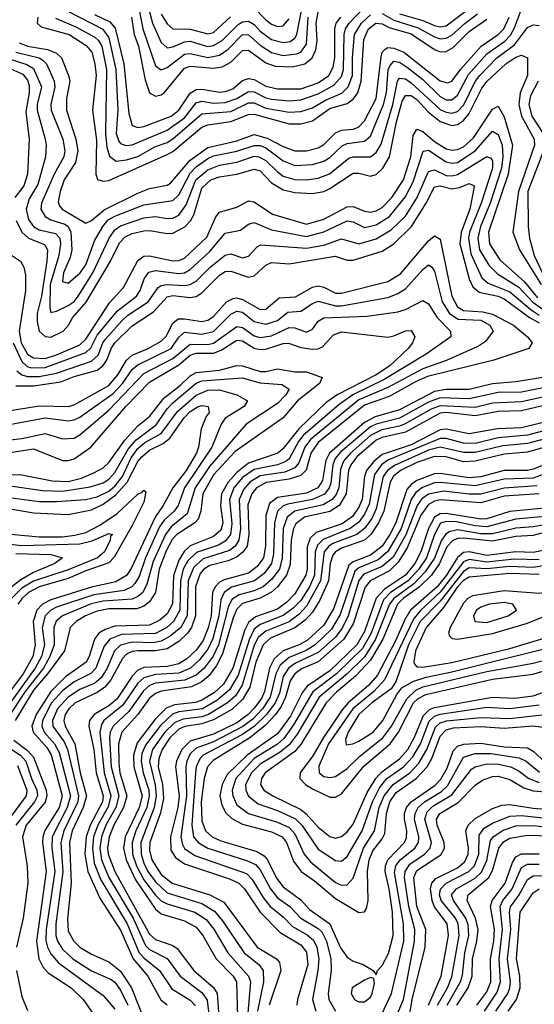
# Model space of a CAD drawing. Header units: inches. Extents: x 501365 to 657855, y 482276 to 547543.
# Tile 216 of 256: x 553663 to 555434, y 531673 to 535062. Entities that reach past the tile are written whole.
import ezdxf

# ---------------------------------------------------------------- set-up
doc = ezdxf.new("R2010")
doc.units = ezdxf.units.IN
doc.header["$MEASUREMENT"] = 0
doc.layers.add('A5553', color=7, linetype='Continuous')

msp = doc.modelspace()

# ---------------------------------------------------------------- linework, layer by layer
at = {"layer": 'A5553', "color": 5}
for points, elevation in [([(553831.2, 535090), (553948.5, 535028.5), (553970, 534998.9), (553993.6, 534890), (554000.4, 534750), (553995.1, 534670), (554003.8, 534643.8), (554010, 534635.6), (554028.7, 534628.7), (554050, 534630.9), (554170, 534680.8), (554230, 534724.3), (554270, 534775.5), (554290, 534781.1), (554330, 534774.7), (554370, 534776.3), (554409.6, 534790.4), (554450, 534814), (554470, 534813.2), (554510, 534792.8), (554530, 534787.7), (554590, 534782.2), (554630, 534785.6), (554690, 534806.7), (554744, 534836), (554770, 534865.8), (554776.9, 534890), (554779.8, 535010), (554784.1, 535030), (554796.5, 535050), (554850, 535104.1)], 2860), ([(554103.6, 535110), (554120, 535050), (554150, 534982.8), (554170, 534964.9), (554190, 534967.6), (554230, 534985.7), (554250, 534987.8), (554309.7, 534969.7), (554330, 534972.6), (554359.4, 534990), (554414.7, 535045.3), (554430, 535054.6), (554450, 535055.9), (554470, 535045.4), (554490, 535021.6), (554530, 534993.1), (554570, 534983.2), (554593.4, 534986.6), (554610, 534997.6), (554616.4, 535010), (554635, 535105)], 2960), ([(554470, 535102.7), (554510, 535060.5), (554530, 535045.9), (554550, 535037.9), (554570, 535040.5), (554590, 535064.8)], 2980), ([(554970, 535081.4), (555050, 535058.2), (555090, 535041.5), (555110, 535037.2), (555130, 535040.8), (555215.7, 535104.3)], 2860), ([(553650, 534950), (553730, 534930), (553742.7, 534922.7), (553755.4, 534910), (553781.7, 534850), (553784.3, 534830), (553769.8, 534770), (553770.9, 534750), (553810.8, 534650), (553818.1, 534610), (553815.3, 534590), (553781.8, 534530), (553738.4, 534430), (553736.1, 534410), (553750, 534383.9), (553770, 534372.3), (553818.2, 534358.2), (553829.4, 534349.4), (553839.1, 534330), (553842.8, 534270), (553836.9, 534243.1), (553813.2, 534190), (553810, 534160.9), (553830, 534155.2), (553870.7, 534190), (553890, 534217.4), (553920, 534300), (553948.5, 534350), (553967.8, 534372.2), (553990, 534385.3), (554090, 534424.4), (554190, 534439.2), (554210, 534459.1), (554250, 534533.1), (554270, 534555), (554310, 534583.8), (554330, 534592.6), (554410, 534609.1), (554470, 534629), (554490, 534628.2), (554510, 534620.7), (554570, 534576.3), (554610, 534560.1), (554670, 534562.6), (554710, 534574.8), (554730, 534587.7), (554772.6, 534627.4), (554790, 534635.3), (554850, 534642.9), (554870, 534660.9), (554915.3, 534770), (554925, 534810), (554931.3, 534888.7), (554936.7, 534903.2), (554950, 534918.7), (554970, 534915.9), (554997.5, 534897.5), (555050, 534855.7), (555110, 534797.5), (555130, 534785.7), (555150, 534786), (555170, 534802.3), (555207.6, 534872.4), (555270, 534943.5), (555331.9, 534988.1), (555351.9, 535008.1), (555366.2, 535033.8), (555390, 535098.3)], 2760), ([(553661.3, 534981.3), (553690, 534970.9), (553758.9, 534958.9), (553790, 534946.3), (553807.1, 534930), (553831.4, 534870), (553835.3, 534850), (553823.6, 534790), (553823.7, 534750), (553856.1, 534650), (553863.2, 534610), (553854.4, 534570), (553816.3, 534510), (553801.6, 534470), (553795, 534435), (553800.4, 534420.4), (553808.8, 534410), (553890, 534360.9), (553910, 534370.7), (553953.2, 534406.8), (554070, 534464.6), (554110, 534480.3), (554170, 534492.1), (554181.5, 534498.5), (554250, 534578.3), (554310, 534621.4), (554410, 534645.1), (554470, 534666.4), (554514.1, 534654.1), (554570, 534625.2), (554610, 534610.5), (554650, 534609.8), (554690, 534621), (554710, 534632.4), (554750, 534671.7), (554770, 534681.8), (554810, 534685.1), (554828.7, 534691.3), (554850, 534713), (554889.6, 534790.4), (554906.6, 534933.4), (554910.5, 534949.5), (554920.1, 534959.9), (554930, 534965.7), (554950, 534963.9), (554984.4, 534950), (555110, 534851.1), (555135.5, 534844.5), (555150, 534849.7), (555179.3, 534890), (555250.9, 534970), (555309, 535011), (555329.5, 535030.5), (555347.1, 535070)], 2780), ([(553725.8, 535070), (553723.4, 535050), (553737.3, 535037.3), (553832.9, 535010), (553892.2, 534972.2), (553911, 534950), (553921.9, 534910), (553925.9, 534870), (553912.9, 534750), (553927, 534647), (553924.7, 534530), (553931.2, 534511.2), (553950, 534505.4), (553970, 534508), (554170, 534597.2), (554190, 534607.8), (554290, 534691.7), (554310, 534700.2), (554390, 534710.6), (554450, 534735.1), (554470, 534736.1), (554590, 534703.6), (554630, 534703.3), (554670, 534713.3), (554730, 534755.4), (554790, 534773.4), (554810, 534788.4), (554826, 534810), (554838, 534850), (554846.7, 534993.3), (554863.5, 535030), (554888.4, 535050), (554910, 535047), (554934.5, 535034.5), (555010, 535012.3), (555090, 534958.9), (555110, 534951.2), (555130, 534951.9), (555154.1, 534965.9), (555210, 535020.3), (555270, 535063.2)], 2820), ([(553786.6, 535066.6), (553856.6, 535036.6), (553921.2, 535001.2), (553934.6, 534990), (553945.6, 534970), (553962, 534890), (553958, 534670), (553962.8, 534622.8), (553971.4, 534591.4), (553995, 534575), (554030, 534579.3), (554070, 534590.9), (554130, 534625.4), (554170, 534639.2), (554190, 534651.1), (554290, 534737.3), (554390, 534745.8), (554450, 534775), (554470, 534774.9), (554510, 534756.6), (554590, 534742.7), (554630, 534745.3), (554670, 534758.1), (554715.1, 534784.9), (554770.9, 534809.1), (554793.6, 534830), (554808.2, 534870), (554808.3, 534931.7), (554815.5, 535010), (554838.7, 535050), (554870, 535078.5)], 2840), ([(553919.9, 535079.9), (553973.6, 535053.6), (553991.8, 535031.8), (554021.8, 534910), (554038.5, 534738.5), (554050, 534697.7), (554070, 534690.1), (554090, 534693.8), (554183.9, 534730), (554210, 534750.1), (554250, 534808.8), (554270, 534821), (554290, 534822.4), (554350, 534811.9), (554370, 534814.2), (554396, 534824), (554430, 534851.8), (554450, 534859.7), (554470, 534855.4), (554510, 534833.2), (554550, 534824), (554630, 534824.1), (554690, 534843.8), (554726.2, 534870), (554742, 534898), (554747.1, 534930), (554747.3, 535030), (554751.9, 535050), (554767.5, 535070)], 2880), ([(554047.4, 535070), (554057.4, 535010), (554071.3, 534970), (554094.9, 534854.9), (554110, 534809.7), (554130, 534798.9), (554150, 534802.9), (554160.1, 534810), (554230, 534894.6), (554250, 534901.3), (554330, 534894.9), (554360.2, 534899.8), (554390, 534915.7), (554430, 534955.4), (554450, 534956.6), (554510, 534913.5), (554541.9, 534901.9), (554600.9, 534899.1), (554644, 534910), (554669.8, 534930.2), (554681.9, 534958.1), (554686.2, 534990), (554683, 535050), (554690, 535087.8)], 2920), ([(554075.3, 535090), (554087, 535030), (554130, 534902.3), (554150, 534888.7), (554170, 534896.8), (554230, 534942.8), (554250, 534945.3), (554310, 534931.9), (554350, 534939.2), (554380.4, 534959.6), (554430, 535010.3), (554450, 535009.5), (554490, 534973.3), (554530, 534948.5), (554570, 534937.9), (554616.2, 534943.8), (554630, 534950.3), (554650, 534977.6), (554655.5, 535070)], 2940), ([(554150, 535080.8), (554170, 535047.3), (554190.3, 535030.3), (554250, 535029.4), (554310, 535012.5), (554330, 535017.5), (554388.2, 535071.8)], 2980), ([(554910, 535082.5), (554950, 535059.9), (555033.6, 535033.6), (555090, 535002), (555110, 534995.8), (555130, 534997.5), (555150, 535008.7), (555195.7, 535050), (555238.9, 535081.1)], 2840), ([(553626.9, 534926.9), (553687.8, 534907.8), (553710, 534894.1), (553737.7, 534830), (553723, 534770), (553722.8, 534750), (553750.7, 534650), (553754.2, 534630), (553752, 534590), (553725.4, 534494.6), (553695, 534445.1), (553685.3, 534410), (553693.4, 534373.4), (553710.1, 534350), (553730, 534338.2), (553785.9, 534325.9), (553800.6, 534310), (553803.5, 534290), (553797.8, 534250), (553768.3, 534150), (553766.4, 534070), (553770, 534054.3), (553790, 534058.1), (553830, 534077.8), (553850, 534091.4), (553864.6, 534110), (553914.6, 534190), (553970.6, 534310), (553990, 534338.9), (554010, 534352.4), (554090, 534379.2), (554130, 534384.3), (554170, 534376.8), (554190, 534378.5), (554210, 534388.9), (554236.2, 534423.8), (554269.5, 534510), (554310, 534545.1), (554350, 534560.8), (554410, 534570.8), (554470, 534591.4), (554486, 534590), (554510, 534577.5), (554550, 534537.4), (554570, 534523.5), (554610, 534512.1), (554650, 534510.5), (554690, 534515.8), (554728.6, 534531.4), (554795.3, 534584.7), (554810, 534589.8), (554870, 534590.1), (554890, 534604.7), (554906.9, 534633.1), (554946.6, 534770), (554962.8, 534850), (554970, 534860.6), (554990, 534857.9), (555010, 534843.7), (555110, 534752.3), (555130, 534742.7), (555150, 534739.4), (555170, 534745.3), (555191.2, 534768.8), (555230, 534848.4), (555246.2, 534870), (555304.9, 534930), (555365.3, 534974.7), (555410, 535034.5), (555430, 535043.3), (555450, 535041.9)], 2740), ([(553650.7, 534370), (553670.6, 534330.6), (553693.6, 534310), (553748.2, 534288.2), (553758.3, 534270), (553756.8, 534230), (553738.2, 534110), (553723.1, 534050), (553723.1, 534023.1), (553730.1, 533990), (553750, 533971.1), (553770, 533968.8), (553812.4, 533990), (553830.3, 534009.7), (553844.6, 534035.4), (553891.1, 534088.9), (553975.5, 534230), (554006.9, 534293.1), (554025.9, 534314.1), (554050, 534325.9), (554090, 534335.4), (554110, 534336.2), (554170, 534325.6), (554190, 534327.1), (554231.5, 534348.5), (554251.1, 534368.9), (554262.7, 534390), (554290, 534481.4), (554320.5, 534510), (554350, 534520.9), (554410, 534530.3), (554470, 534547.6), (554490, 534541.8), (554530, 534500.6), (554570, 534476.1), (554610, 534466.4), (554670, 534463.3), (554709.3, 534470.7), (554730, 534480.2), (554810, 534532.9), (554830, 534533.2), (554870, 534522.8), (554890, 534529), (554913, 534550), (554935.8, 534590), (554959.6, 534710), (554979.2, 534780.8), (554990, 534800.5), (555010, 534800.4), (555030, 534786.9), (555070, 534742.9), (555110, 534711.3), (555150, 534696.9), (555170, 534701.1), (555190, 534714.2), (555210, 534738.9), (555253.8, 534826.2), (555271.2, 534850), (555336.2, 534910), (555370, 534932), (555390, 534939.3), (555410, 534930.2), (555410.7, 534870), (555385.7, 534810), (555380.6, 534770), (555390, 534729.7), (555432.8, 534650), (555434.6, 534630), (555378.9, 534470), (555360.3, 534330), (555383.1, 534270), (555457.3, 534150)], 2720), ([(553590, 534910.4), (553674, 534874), (553690, 534853.5), (553695.4, 534835.4), (553695.7, 534810), (553683.9, 534743.9), (553695.7, 534650), (553689.8, 534530), (553676.6, 534490), (553646.7, 534450)], 2720), ([(555447.6, 534850), (555420.5, 534799.5), (555414.8, 534770), (555425.6, 534730), (555464.5, 534670)], 2740), ([(553620.8, 534260.8), (553665.2, 534230), (553677.7, 534210), (553682.9, 534182.9), (553683, 534130), (553661.3, 533990), (553668.3, 533950), (553689.5, 533910), (553710, 533897.4), (553750, 533896), (553790, 533908), (553870, 533942.6), (553890, 533962.3), (553972.4, 534087.6), (554019.8, 534140.2), (554070, 534232.9), (554090, 534247.5), (554110, 534249.1), (554190, 534232), (554210, 534232.9), (554230, 534240.6), (554306.5, 534313.5), (554337.5, 534382.5), (554350, 534399.7), (554410, 534416), (554450, 534438.4), (554470, 534435), (554532.5, 534392.5), (554650, 534357.8), (554710, 534374.5), (554790, 534417.3), (554810, 534418.9), (554850, 534402.5), (554870, 534399.3), (554890, 534404.1), (554910, 534415.7), (554943.9, 534450), (554983.4, 534510), (555009.1, 534590), (555016.5, 534663.5), (555030, 534684.5), (555050, 534676.2), (555090, 534642.5), (555130, 534617.1), (555150, 534612), (555170, 534614.8), (555190, 534624.4), (555224.8, 534655.2), (555290, 534753.3), (555310, 534763.7), (555330, 534727.6), (555359.1, 534630), (555343.8, 534530), (555276.1, 534330), (555279.7, 534290), (555315.4, 534235.4), (555399.9, 534159.9), (555444.6, 534104.6)], 2680), ([(553640.6, 533950), (553670, 533885.2), (553688.4, 533868.4), (553703.7, 533863.8), (553750, 533864.4), (553890, 533916.1), (553907.3, 533932.7), (553930, 533975.6), (554000, 534060), (554064.8, 534110), (554077, 534130), (554090.9, 534170), (554107.3, 534192.7), (554130, 534198.6), (554210, 534187.8), (554230, 534190.8), (554250, 534201.6), (554316.7, 534263.3), (554370, 534326.3), (554422.3, 534337.7), (554450, 534357.9), (554470, 534363.6), (554530, 534337.8), (554650, 534315.8), (554710, 534331.1), (554790, 534369), (554810, 534365.4), (554850, 534346.4), (554890, 534356), (554935.3, 534384.7), (554989.7, 534450.3), (555016.7, 534503.3), (555051.3, 534608.7), (555070, 534612.1), (555130, 534572.1), (555150, 534567.6), (555170, 534570.3), (555229.9, 534610), (555290, 534677.4), (555310, 534666.4), (555323, 534630), (555325, 534590), (555320.5, 534550), (555281.7, 534430), (555248.9, 534350), (555239.7, 534310), (555245.6, 534270), (555277, 534217), (555307.3, 534187.3), (555380.8, 534140.8), (555429.1, 534089.1), (555464.5, 534064.5)], 2660), ([(553652.6, 533852.6), (553670, 533839.1), (553690, 533833.2), (553730, 533833.4), (553790, 533844.9), (553910, 533886.4), (553933.1, 533906.9), (553949.4, 533950), (553958.2, 533961.8), (554014.4, 534025.6), (554035.4, 534044.6), (554104.7, 534090), (554139.7, 534140.3), (554150, 534147), (554169.6, 534150.4), (554230, 534147.2), (554250, 534150.3), (554270, 534161.9), (554317.8, 534210), (554370, 534251), (554390, 534255.8), (554430, 534242.4), (554450, 534247.3), (554479.8, 534280.2), (554492.9, 534287.1), (554650, 534275.1), (554710, 534285.8), (554770, 534306.9), (554830, 534289.8), (554890, 534306.8), (554941.7, 534338.3), (554990, 534385.5), (555030.2, 534450), (555070, 534539.4), (555090, 534544.9), (555130, 534525.8), (555150, 534524.2), (555170, 534529.2), (555270, 534590.7), (555284.6, 534584.6), (555290, 534575.5), (555289.5, 534550), (555250.5, 534430), (555211, 534330), (555207.5, 534310), (555215.8, 534255.8), (555253.1, 534173.1), (555275.3, 534155.3), (555350, 534125.4), (555422.8, 534062.8), (555450, 534044.9)], 2640), ([(555465, 534610), (555411, 534470), (555412.3, 534350), (555417.2, 534310), (555433.4, 534250), (555471.1, 534170)], 2740), ([(553650, 533801.2), (553710, 533801.6), (553804.6, 533815.4), (553850, 533833.7), (553930, 533855.5), (553949.2, 533870.8), (553962.7, 533890), (553977.5, 533930), (553990.6, 533949.4), (554050, 534008.3), (554123.4, 534056.6), (554170, 534108), (554190, 534112.9), (554250, 534105.8), (554270, 534108.7), (554290, 534121.2), (554350, 534182.7), (554370, 534195.1), (554390, 534196), (554450, 534175.9), (554470, 534179.9), (554510, 534217), (554530, 534225.4), (554590, 534221.5), (554748.2, 534248.2), (554790, 534234.4), (554810, 534233.7), (554910, 534264.6), (554950, 534290.6), (555010.9, 534350), (555062.2, 534430), (555090, 534486.5), (555110, 534489.7), (555150, 534479.3), (555176.3, 534483.7), (555210, 534498), (555226.4, 534490), (555226.5, 534486.5), (555211.7, 534410), (555182.1, 534330), (555177.3, 534290), (555210.2, 534170), (555221.9, 534141.9), (555243.8, 534123.8), (555310, 534110), (555330, 534101.2), (555416.9, 534036.9), (555450, 534017.9)], 2620), ([(553610, 533713.2), (553730, 533732.4), (553829.7, 533730.3), (553850, 533735.9), (553970, 533803.2), (554000.7, 533839.3), (554030, 533890.3), (554050, 533907.4), (554105.5, 533930), (554150, 533955), (554167.5, 533972.5), (554190, 534016.7), (554208.3, 534031.7), (554230, 534032.3), (554290, 534022.4), (554310, 534027.1), (554330, 534039.9), (554374.8, 534090), (554397.5, 534102.5), (554410, 534104.3), (554430, 534098.3), (554490, 534064.7), (554510, 534064.8), (554556.2, 534103.8), (554612, 534108), (554670, 534140.9), (554690, 534146), (554710, 534141.4), (554750, 534120.7), (554770, 534120.4), (554930, 534160.5), (554973.2, 534186.8), (555070, 534300.1), (555090, 534317.4), (555110, 534306.2), (555150.3, 534110.3), (555170, 534073.1), (555190, 534060.9), (555256.4, 534056.4), (555290, 534048.2), (555361.9, 534010), (555410.5, 533970), (555427, 533950), (555414.9, 533930), (555295, 533890), (555066.5, 533833.5), (555024.8, 533815.2), (554934.8, 533765.2), (554850, 533735.3), (554690, 533606.3), (554665.3, 533570), (554649.3, 533510.7), (554630, 533492.6), (554590, 533480), (554511.4, 533468.6), (554478.3, 533450), (554461.2, 533430), (554448.4, 533391.6), (554451.6, 533290), (554445.5, 533250), (554431.2, 533228.8), (554408.5, 533211.5), (554380.4, 533199.6), (554317.2, 533182.8), (554297.1, 533170), (554284.5, 533155.5), (554268.4, 533110), (554267.8, 533010), (554254.5, 532970), (554240.7, 532950), (554210, 532921.7), (554170, 532896.8), (554130, 532889), (554070, 532889.8), (554050, 532886.8), (554030, 532877.6), (554016.4, 532863.6), (553976.8, 532790), (553955.8, 532764.2), (553930, 532746.6), (553853.3, 532710), (553832.2, 532690), (553819.8, 532670), (553815.2, 532650), (553819.6, 532630), (553852.6, 532570), (553871.1, 532470), (553892.9, 532390), (553881.7, 532350), (553843.4, 532270), (553834, 532230), (553839.6, 532090), (553827.5, 531967.5), (553830, 531925), (553848.7, 531890), (553870, 531869.4), (553910, 531845.1), (553970, 531818.8), (554010, 531787.7), (554048.1, 531730), (554094, 531614)], 2580), ([(553590, 533661.7), (553750, 533690.9), (553830, 533680.7), (553850, 533684.1), (553870, 533693.5), (553984.8, 533775.2), (554016.3, 533810), (554050, 533858), (554067.2, 533872.8), (554183.6, 533930), (554210.8, 533969.2), (554230, 533985.8), (554290, 533979), (554330, 533988.8), (554390, 534047.8), (554410, 534059), (554430, 534054.5), (554470, 534023), (554510, 534013.3), (554550, 534026.6), (554585.4, 534054.6), (554630, 534058.5), (554670, 534085.1), (554690, 534092.8), (554750, 534076.5), (554770, 534076.8), (554930, 534105.1), (554962.1, 534117.9), (554990, 534135.8), (555050, 534202.1), (555070, 534217.5), (555081.5, 534210), (555090, 534195.8), (555117.2, 534090), (555141.7, 534050), (555171.4, 534031.4), (555250, 534027.4), (555280.5, 534010), (555292.8, 533990), (555265.9, 533954.1), (555241.8, 533938.2), (555133.6, 533890), (555050, 533860.4), (554930, 533796.2), (554830, 533753.4), (554663.4, 533616.6), (554643.7, 533590), (554623.5, 533536.5), (554610, 533519.7), (554575.3, 533504.7), (554490, 533491.4), (554454.7, 533470), (554433.8, 533446.2), (554417.8, 533410), (554422.9, 533310), (554417.2, 533270), (554404.1, 533250), (554384.7, 533235.3), (554294.3, 533205.7), (554262.6, 533177.4), (554243, 533130), (554238.7, 533010), (554216.9, 532970), (554180.5, 532939.5), (554150, 532922.4), (554122.5, 532917.5), (554050, 532919.1), (554010, 532909.5), (553989.2, 532890), (553963.9, 532830), (553943.3, 532796.7), (553921.4, 532778.6), (553870, 532757), (553829.4, 532730.6), (553792.6, 532690), (553776.2, 532650), (553777.5, 532630), (553815.9, 532575.9), (553827, 532550), (553865.5, 532390), (553862.9, 532370), (553814.7, 532270), (553804.1, 532230), (553811.4, 532128.6), (553787, 531950), (553787.2, 531910), (553792.7, 531890), (553810, 531863), (553846.3, 531830), (553910, 531788.7), (553977.9, 531757.9), (553990, 531749.7), (554010, 531721.3), (554035.3, 531670)], 2560), ([(553590, 533610.8), (553670, 533620.3), (553750, 533636.9), (553810, 533618.8), (553850, 533621.5), (553870, 533633), (553970, 533718.3), (554090, 533844), (554190, 533895.2), (554250, 533944.8), (554310, 533943.9), (554330, 533948.4), (554410, 534006), (554430, 534002.3), (554470, 533973.6), (554490, 533967.9), (554530, 533973.4), (554590, 534002), (554610, 534000.8), (554650, 533986.6), (554670, 533996.8), (554690, 534024.1), (554710, 534035.4), (554858.8, 534041.2), (554963.7, 534056.3), (554990, 534064), (555050, 534095.3), (555070, 534084.2), (555098.2, 534038.2), (555146, 533990), (555146.8, 533970), (555061.9, 533910), (554916.8, 533823.2), (554809.1, 533770.9), (554762.6, 533737.4), (554638.6, 533630), (554622.4, 533610), (554590, 533550.3), (554578.5, 533541.5), (554550.3, 533529.7), (554470, 533513.6), (554430, 533485.5), (554400.1, 533450), (554385.1, 533410), (554392.9, 533327.1), (554388.6, 533290), (554370, 533266.4), (554346.6, 533253.4), (554271.7, 533228.3), (554241.3, 533198.7), (554226, 533170), (554215.8, 533130), (554213.8, 533030), (554191.7, 532990), (554168.9, 532970), (554130, 532949.3), (554013.7, 532946.3), (553973.1, 532930), (553954.1, 532905.9), (553924.9, 532830), (553908.1, 532812), (553850, 532782.8), (553810, 532751.9), (553772.8, 532710), (553741.8, 532650), (553739.5, 532630), (553747.1, 532610), (553783.1, 532570), (553799.2, 532539.2), (553837.6, 532390), (553826.2, 532350), (553775.1, 532250), (553773.8, 532210), (553783.3, 532130), (553753.8, 531930), (553753.2, 531893.2), (553758.2, 531870), (553770, 531846.3), (553796.1, 531816.1), (553950, 531703.7), (553990, 531656.6)], 2540), ([(553570, 533563.3), (553710, 533584.7), (553810, 533544.9), (553830, 533544.1), (553850, 533550.1), (553908.1, 533590), (554028.3, 533730), (554110, 533813.9), (554210, 533874.1), (554250, 533907), (554270, 533913.5), (554330, 533913.8), (554355.7, 533924.3), (554410, 533959.2), (554430, 533956.2), (554470, 533930.7), (554490, 533926.4), (554510, 533927.5), (554570, 533947.7), (554588.2, 533948.2), (554630, 533933.8), (554670, 533927.5), (554690, 533928.7), (554704.6, 533935.4), (554742.7, 533977.3), (554770, 533986.9), (554930, 533969.2), (554950, 533973), (554990, 533990.6), (555010, 533991.4), (555022.3, 533970), (555015, 533950), (554999.4, 533930), (554936.6, 533870), (554890, 533839.2), (554755.1, 533770), (554716.8, 533743.2), (554624.9, 533655.1), (554570, 533586.1), (554551.7, 533570), (554450, 533535.3), (554410, 533503.5), (554379.8, 533470), (554357.8, 533430), (554353.7, 533390), (554361.7, 533330), (554354.8, 533305.1), (554330, 533283.1), (554249.5, 533250.5), (554228.4, 533231.6), (554210, 533201), (554192, 533148), (554189.2, 533050.8), (554170, 533016.3), (554145.1, 532994.9), (554110, 532977.6), (553990, 532974), (553956.6, 532963.4), (553935.6, 532950), (553920.2, 532930), (553901.9, 532870), (553891.3, 532850), (553820.2, 532799.8), (553769.5, 532750), (553719.8, 532670), (553704.2, 532630), (553709.2, 532609.2), (553756.7, 532556.7), (553771.6, 532531.6), (553809, 532390), (553798.2, 532350), (553748.9, 532271.1), (553742.2, 532250), (553741.1, 532230), (553753.6, 532130), (553720.4, 531890), (553729.3, 531829.3), (553742.6, 531802.6), (553761.1, 531781.1), (553839.7, 531730), (553880.8, 531690), (553942.3, 531602.3)], 2520), ([(553636.9, 533496.9), (553670, 533494.9), (553774.2, 533474.2), (553830, 533472.1), (553876, 533484), (553918.3, 533501.7), (553950, 533519.4), (553970, 533537.1), (554025.2, 533614.8), (554070, 533664.1), (554110, 533696), (554159.7, 533760.3), (554216.6, 533803.4), (554250, 533835.8), (554270, 533847.8), (554350, 533855.7), (554410, 533871.5), (554430, 533870.4), (554490, 533851.3), (554510, 533850.6), (554550, 533859.6), (554610, 533850), (554650, 533850), (554704.1, 533830), (554694.3, 533810), (554618.5, 533750), (554570, 533691.9), (554404.4, 533575.6), (554330, 533495.5), (554293, 533430), (554285.8, 533370), (554276.9, 533343.1), (554266.1, 533330), (554203.4, 533290), (554187.9, 533272.1), (554166.4, 533233.6), (554142.5, 533170), (554129.8, 533090), (554110, 533058.5), (554090, 533043.6), (554065.5, 533034.5), (553970, 533033.6), (553930, 533026.6), (553889.4, 533010), (553857.2, 532990), (553837, 532970), (553816.8, 532890), (553758.3, 532810), (553710, 532754), (553647.1, 532650)], 2480), ([(553630, 533457.1), (553741.8, 533441.8), (553810, 533438.9), (553905.6, 533454.4), (553950, 533467.8), (553970, 533480.6), (553990, 533503), (554036.1, 533583.9), (554063.8, 533616.2), (554133.1, 533666.9), (554170, 533722.3), (554190, 533742.9), (554269.8, 533810.2), (554290, 533819.1), (554428.6, 533828.6), (554490, 533812.2), (554565.5, 533805.5), (554590.1, 533790), (554578.7, 533770), (554550, 533741), (554442.7, 533670), (554316.2, 533523.8), (554267.1, 533450), (554238.7, 533361.3), (554183.9, 533316.1), (554164.2, 533290), (554122.5, 533197.5), (554100.7, 533119.3), (554086.2, 533090), (554070, 533076), (554050, 533067.1), (553950, 533061), (553908.7, 533051.3), (553809.9, 533010.1), (553788.6, 532991.4), (553779.9, 532970), (553781.3, 532910), (553766.9, 532870), (553744.4, 532830), (553681.3, 532750), (553616.2, 532650)], 2460), ([(555470, 533831), (555370, 533815.1), (555290, 533807.9), (555210, 533788.4), (555130, 533788.6), (555090, 533782.1), (554970, 533719.4), (554885.7, 533694.3), (554850, 533675.3), (554728.5, 533570), (554715.9, 533544.1), (554704.8, 533475.2), (554689.4, 533450.6), (554650, 533432.4), (554550, 533417.5), (554523.1, 533396.9), (554510, 533355.4), (554508.3, 533250), (554501.5, 533210), (554480.5, 533179.5), (554450, 533156.4), (554366, 533134), (554350, 533125.7), (554335, 533110), (554326.9, 533090), (554321.7, 533010), (554311.9, 532968.1), (554294.8, 532925.2), (554270, 532891.3), (554238.4, 532861.6), (554210, 532844.5), (554170, 532836), (554090, 532831.6), (554070, 532822.8), (554050, 532802.4), (553997.2, 532722.8), (553970, 532700.7), (553919.3, 532670), (553902.8, 532650), (553900.3, 532630), (553917.5, 532550), (553926.6, 532470), (553950.4, 532390), (553947.7, 532370), (553905.3, 532290), (553891.1, 532250), (553887.5, 532190), (553897.9, 532130), (553938.4, 532038.4), (554010, 531928.5), (554053.4, 531830), (554104.2, 531770), (554148.9, 531688.9), (554170, 531671.7)], 2620), ([(555590, 533819.8), (555390, 533779.7), (555310, 533778.3), (555210, 533756.4), (555110, 533759.7), (555070, 533745), (554970, 533689.8), (554890, 533670.1), (554870, 533660.1), (554767.3, 533572.7), (554749.1, 533550.9), (554741, 533530), (554733.9, 533466.1), (554728.4, 533450), (554711.6, 533428.4), (554670.1, 533410), (554585.2, 533394.8), (554570, 533388.4), (554550.5, 533370), (554539.5, 533330), (554536.7, 533223.3), (554529.8, 533190), (554504.4, 533155.6), (554471, 533130), (554391.9, 533108.1), (554366.1, 533090), (554355.1, 533064.9), (554347.7, 533010), (554327.7, 532932.3), (554310, 532895.4), (554281.7, 532858.3), (554250.2, 532829.8), (554210, 532812.2), (554130, 532808.1), (554090, 532797), (554070, 532778.1), (554017.9, 532702.1), (553952.9, 532650), (553944, 532636), (553938.7, 532610), (553953.2, 532470), (553977, 532390), (553967.9, 532352.1), (553932.1, 532290), (553917.4, 532250), (553913, 532210), (553919.3, 532159.3), (553941.7, 532101.7), (554033.2, 531950), (554072.8, 531852.8), (554090, 531833.1), (554144.1, 531790), (554185.9, 531725.9), (554250, 531687.8), (554268.3, 531668.3)], 2640), ([(553610, 533419.9), (553730, 533403.7), (553790, 533403.1), (553890, 533410.7), (553930, 533419.9), (553970, 533439), (553990, 533456.2), (554016.7, 533490), (554046.8, 533553.2), (554070, 533585.6), (554094.1, 533605.9), (554150, 533637.9), (554206.4, 533713.6), (554270, 533769.3), (554310, 533786), (554350, 533787.9), (554410.6, 533770.6), (554446.4, 533750), (554435.5, 533730), (554370.1, 533690), (554356.6, 533670), (554323.7, 533590), (554229.8, 533450), (554208.8, 533390), (554194.1, 533370), (554160.6, 533339.4), (554144.1, 533315.9), (554096, 533210), (554074.1, 533145.9), (554059.1, 533120.9), (554048.3, 533110), (554022.7, 533097.3), (553917.8, 533082.2), (553790, 533040), (553769.5, 533030), (553751, 533010), (553740.6, 532970), (553748, 532910), (553738, 532870), (553715.8, 532830), (553585, 532650)], 2440), ([(555510, 533773.1), (555390, 533746), (555290, 533742.1), (555230, 533727.2), (555110, 533733.1), (555079, 533721), (554989.6, 533670.4), (554970, 533662.4), (554909.6, 533650.4), (554870, 533631), (554801, 533570), (554777.3, 533542.7), (554767, 533513), (554760.9, 533450), (554752.1, 533427.9), (554737.7, 533410), (554707.7, 533392.3), (554609.6, 533370.4), (554583.1, 533350), (554569.6, 533310), (554566.1, 533210), (554556.4, 533170), (554530, 533134.8), (554500.8, 533110), (554470, 533096.3), (554417.6, 533082.4), (554393.3, 533066.7), (554380.3, 533039.7), (554346.8, 532910), (554328.3, 532871.7), (554297.2, 532830), (554270, 532805.7), (554231.4, 532788.6), (554130, 532778), (554109.7, 532770.3), (554088.7, 532751.3), (554038.9, 532681.1), (553984.2, 532630), (553974.4, 532610), (553972, 532590), (553977.8, 532490), (554003.6, 532390), (553994.2, 532350), (553959.2, 532290), (553944.1, 532250), (553939, 532210), (553944.8, 532170), (553969.9, 532109.9), (554053.4, 531970), (554095.5, 531875.5), (554110, 531861.3), (554170.9, 531830.9), (554214.7, 531770), (554290, 531713.6), (554307.6, 531687.6), (554335.7, 531455.7)], 2660), ([(555510, 533744.2), (555390, 533715.1), (555310, 533713.7), (555230, 533698.2), (555130, 533709.2), (555110, 533706.9), (554990, 533642.2), (554910, 533623.8), (554890, 533614.1), (554823.4, 533556.6), (554802, 533530), (554794.9, 533510), (554786.1, 533430), (554762.1, 533390), (554730, 533369.1), (554642.6, 533350), (554613, 533327), (554604.6, 533310), (554596.7, 533270), (554593.8, 533186.2), (554580.7, 533150), (554550, 533110), (554529.1, 533090.9), (554490, 533071.2), (554430, 533052.8), (554410, 533033.2), (554397.1, 533002.9), (554361, 532879), (554340.6, 532839.4), (554314.8, 532805.2), (554290, 532782.9), (554254.1, 532765.9), (554150, 532750.7), (554130, 532742.9), (554110, 532727.2), (554068.9, 532670), (554014, 532610), (554002.9, 532570), (554003.9, 532503.9), (554008, 532470), (554031.3, 532390), (554020.4, 532350), (553986.4, 532290), (553971.1, 532250), (553965.4, 532210), (553967.3, 532190), (553990.1, 532129.9), (554110, 531914.3), (554130, 531896.1), (554190, 531875.6), (554205.3, 531865.3), (554262.3, 531790), (554330, 531731.4), (554343, 531710), (554350, 531598.9)], 2680), ([(553590, 533385.4), (553710, 533364), (553830, 533358.5), (553910, 533374.7), (553950, 533394.4), (553993.3, 533426.7), (554033, 533470), (554070, 533541.5), (554082.8, 533557.2), (554110, 533579.7), (554156.8, 533603.2), (554179.1, 533620.9), (554228, 533690), (554250, 533712.8), (554276.8, 533730), (554290, 533733.7), (554311.7, 533730), (554314.6, 533710), (554304.2, 533695.8), (554286.9, 533653.1), (554278.3, 533590), (554271.2, 533570), (554235.3, 533510), (554189.4, 533450), (554157, 533390), (554128.7, 533350), (554046.9, 533173.1), (554031, 533149), (553993.4, 533126.6), (553910, 533108.7), (553770, 533065.6), (553741, 533050), (553722, 533030), (553708.7, 532990), (553716.4, 532910), (553707.8, 532870), (553674.3, 532810), (553553.6, 532650)], 2420), ([(555530, 533691.4), (555390, 533657.1), (555307, 533653), (555210, 533636), (555130, 533651.8), (555110, 533650.1), (555010, 533597.9), (554910, 533564.8), (554879.9, 533540.1), (554856.5, 533510), (554849.7, 533490), (554841.3, 533410), (554830, 533384), (554808.2, 533351.8), (554772.9, 533327.1), (554683.3, 533296.7), (554662.6, 533277.4), (554652.3, 533247.8), (554652, 533170), (554647.8, 533150), (554610, 533085.7), (554582.7, 533057.3), (554550, 533033.3), (554473.8, 533006.2), (554450, 532986.9), (554437.9, 532962.1), (554396.6, 532830), (554364.8, 532775.2), (554333.7, 532746.3), (554290, 532719.2), (554268.1, 532711.9), (554196, 532704), (554167.5, 532692.5), (554130, 532655.6), (554067.4, 532572.6), (554055.1, 532530), (554055.9, 532490), (554084.6, 532390), (554073.8, 532350), (554025.8, 532250), (554020, 532210), (554029.5, 532170), (554061.8, 532101.8), (554130, 532000.5), (554150, 531984.6), (554230, 531960.1), (554270, 531938.1), (554293.7, 531910), (554339.1, 531830), (554397.4, 531770), (554409.4, 531750), (554413, 531630)], 2720), ([(555510, 533658.1), (555410, 533631.5), (555310, 533622.8), (555230, 533603.4), (555190, 533604), (555130, 533620.7), (555110, 533620.3), (554930, 533545.2), (554907.8, 533530), (554883.4, 533496.6), (554865.8, 533394.2), (554850, 533360.1), (554830, 533331.8), (554800.6, 533310), (554707.1, 533272.9), (554687.3, 533252.7), (554679.7, 533230), (554676.9, 533150), (554660.2, 533110), (554630, 533063.1), (554603.9, 533036.1), (554570, 533011.3), (554490, 532980.1), (554470, 532964.5), (554452.2, 532927.8), (554414.3, 532805.7), (554384.9, 532755.1), (554341.5, 532718.5), (554292.1, 532690), (554210, 532679.5), (554188.7, 532671.3), (554147, 532633), (554095.5, 532564.5), (554083.7, 532536.3), (554080.4, 532510), (554087.8, 532470), (554107.1, 532410), (554108.6, 532390), (554100, 532350), (554062.8, 532270), (554049.9, 532230), (554051.6, 532190), (554064.7, 532150), (554090, 532102), (554130, 532048.4), (554150, 532029.4), (554170, 532018.8), (554265.7, 531990), (554304.5, 531964.5), (554331.2, 531931.2), (554378.8, 531850), (554450.6, 531770), (554456.6, 531750), (554446.6, 531630)], 2740), ([(555510, 533629.8), (555410, 533602.9), (555325.5, 533594.5), (555230, 533572), (555190, 533571.9), (555110, 533590.7), (555070, 533579.8), (554952.2, 533527.8), (554928.2, 533510), (554913.5, 533490), (554890, 533378.7), (554874.8, 533345.2), (554850, 533310), (554823.6, 533290), (554740.8, 533259.2), (554726.6, 533250), (554710.6, 533230), (554698.3, 533130), (554650, 533042.8), (554624.3, 533015.7), (554590.2, 532989.8), (554510, 532957.2), (554484.1, 532935.9), (554470, 532908.5), (554428.8, 532771.3), (554405.2, 532734.8), (554378.4, 532710), (554313, 532670), (554290, 532662.2), (554225.5, 532654.5), (554197.1, 532642.9), (554161.9, 532610), (554120.3, 532550), (554109.1, 532510), (554128.7, 532428.7), (554132.8, 532390), (554126, 532350), (554079.6, 532230), (554080.8, 532190), (554090, 532158.7), (554104.1, 532130), (554130, 532094.5), (554170, 532056.9), (554290, 532020.1), (554333.7, 531993.7), (554360.8, 531960.8), (554435.2, 531850), (554485.9, 531810), (554501.2, 531790), (554501.9, 531750), (554481.2, 531650)], 2760), ([(555510, 533602.3), (555410, 533573), (555330, 533565.9), (555230, 533542.4), (555190, 533540), (555130, 533557.1), (555090, 533558.4), (555030, 533537.8), (554972.9, 533510), (554949.3, 533490.7), (554937.3, 533470), (554915.8, 533370), (554898.1, 533330), (554871.3, 533290), (554849.1, 533270), (554770, 533242.5), (554749.5, 533230.5), (554740.9, 533219.1), (554731.4, 533190), (554725.4, 533130), (554695.7, 533064.3), (554670, 533022.1), (554644.8, 532995.2), (554610, 532968.1), (554526.4, 532933.6), (554500.3, 532910), (554475.7, 532850), (554455.4, 532764.6), (554430, 532721.8), (554392.5, 532687.5), (554330, 532651.9), (554290, 532638.7), (554230.8, 532629.2), (554210, 532619.5), (554179, 532590), (554153.4, 532550), (554141.3, 532518.7), (554139.5, 532490), (554154.9, 532430), (554158.1, 532381.9), (554147.9, 532332.1), (554110.5, 532230), (554110, 532203.6), (554117.7, 532170), (554150, 532119.4), (554187.9, 532090), (554316.8, 532050), (554365, 532025), (554480.4, 531870), (554547, 531830), (554557.1, 531817.1), (554561.4, 531790), (554521.7, 531670)], 2780), ([(555512.9, 533547.1), (555430, 533514.2), (555410, 533510.4), (555330, 533510.4), (555250, 533488.7), (555210, 533484.4), (555110, 533499.3), (555090, 533498.4), (555030, 533476.1), (555010, 533462.4), (554995.2, 533444.8), (554956.8, 533330), (554936.9, 533290), (554910, 533250.2), (554870, 533218.6), (554810, 533195.9), (554795.9, 533184.1), (554744, 533036), (554710, 532977.9), (554653.5, 532926.5), (554625.2, 532910), (554570, 532889.6), (554538.4, 532861.6), (554522.4, 532830), (554505.9, 532750), (554494.7, 532725.3), (554470, 532692.3), (554448.6, 532670), (554410, 532642.3), (554330, 532603.1), (554250, 532578.7), (554220.4, 532550), (554202.2, 532510), (554199.4, 532490), (554211.6, 532390), (554207.4, 532350), (554181.9, 532250), (554183.2, 532203.2), (554198.5, 532178.5), (554230, 532156.6), (554385.2, 532105.2), (554417, 532090), (554436.9, 532070), (554490.9, 531990), (554559.8, 531919.8), (554630, 531878.2), (554650, 531852.6), (554654.9, 531810), (554619.4, 531690), (554616.5, 531670)], 2820), ([(555530, 533519.9), (555430, 533483.5), (555330, 533480.4), (555230, 533457), (555110, 533468.9), (555090, 533467.1), (555048.5, 533451.5), (555025.9, 533434.1), (555010.4, 533410), (554975.2, 533310), (554929.2, 533230.8), (554896.8, 533203.2), (554830, 533175.7), (554816.7, 533163.3), (554765.7, 533014.3), (554736, 532964), (554680, 532910), (554648.8, 532891.2), (554590, 532866.8), (554559.5, 532840.5), (554544.1, 532810), (554524.9, 532730), (554498.2, 532690), (554465.1, 532654.9), (554431.1, 532628.9), (554330, 532576.5), (554270, 532554.8), (554250, 532535.1), (554237.9, 532510), (554234.1, 532490), (554237.2, 532390), (554217.5, 532250), (554222.7, 532222.7), (554230, 532209.8), (554265.5, 532185.5), (554442.9, 532122.9), (554462.7, 532102.7), (554500.4, 532040.4), (554525.3, 532010), (554570, 531974), (554601.3, 531941.3), (554652.3, 531912.3), (554673.7, 531893.7), (554686, 531870), (554692.2, 531830), (554689.1, 531790), (554670.6, 531690), (554681.8, 531650)], 2840), ([(553630.8, 533290.8), (553730, 533282.2), (553810, 533282.1), (553852.9, 533287.1), (553890, 533296.8), (553938.2, 533321.8), (553997.8, 533362.2), (554070, 533428.7), (554084.7, 533435.3), (554090, 533442.6), (554096.5, 533436.5), (554090, 533401.6), (554050, 533320.7), (553987.7, 533212.3), (553970, 533192), (553890, 533164.5), (553830, 533138.2), (553730, 533109.7), (553693.7, 533090), (553670, 533068.9), (553656.6, 533050)], 2380), ([(555443.1, 533456.9), (555330, 533449.7), (555250, 533428.8), (555210, 533428.4), (555121.4, 533438.6), (555070, 533428.4), (555047.3, 533412.7), (555030.6, 533389.4), (554991.2, 533288.8), (554948, 533212), (554910, 533179.5), (554847.2, 533152.8), (554830, 533132), (554793.8, 533010), (554772.7, 532967.3), (554750, 532937), (554690, 532883.3), (554612.5, 532847.5), (554588.3, 532830), (554570, 532801.5), (554556.4, 532743.6), (554542.3, 532710), (554511.7, 532670), (554470.7, 532630), (554430, 532601.9), (554294, 532530), (554282.4, 532517.6), (554269.9, 532490.1), (554267.4, 532470), (554255.4, 532290), (554260.9, 532250), (554276.5, 532230), (554310.4, 532210.4), (554447.3, 532167.3), (554474, 532154), (554490, 532136), (554525.8, 532070), (554550, 532039.8), (554592.7, 532010), (554630.8, 531970), (554690, 531934.3), (554702.2, 531922.2), (554718.7, 531890), (554733.7, 531830), (554734.5, 531790), (554724.4, 531710), (554726.9, 531690), (554749.7, 531650)], 2860), ([(555450, 533429.6), (555330, 533421.6), (555250, 533398.9), (555110, 533409.4), (555090, 533404.7), (555070, 533393.3), (555043.1, 533356.9), (554996, 533244), (554965.6, 533194.4), (554935.1, 533164.9), (554869.4, 533130.6), (554851.4, 533108.6), (554810, 532982.5), (554778.9, 532930), (554690, 532852.1), (554632.5, 532827.5), (554609.4, 532810.6), (554593.5, 532786.5), (554577.3, 532730), (554562.4, 532697.6), (554543.5, 532670), (554507.5, 532632.5), (554455.3, 532590), (554328.3, 532511.7), (554309.5, 532490.5), (554297.3, 532450), (554287, 532370), (554290, 532304), (554302.5, 532270), (554325.5, 532250), (554355.3, 532235.3), (554478.8, 532198.8), (554504.4, 532184.4), (554516.1, 532170), (554547.2, 532107.2), (554570, 532076.8), (554630, 532032.2), (554659.8, 531999.8), (554730.6, 531950.6), (554767.4, 531867.4), (554790, 531834.9), (554810, 531821), (554845.2, 531810), (554879.3, 531790), (554890, 531774), (554894.4, 531790), (554910, 531806.4), (554931.7, 531848.3), (554948.3, 531910), (554945.7, 531990), (554934.5, 532070), (554920.4, 532130), (554921.4, 532150), (554930, 532170.3), (554987.5, 532230), (554994.4, 532245.6), (554995.5, 532270), (554987.2, 532310), (554987.2, 532330), (554993.8, 532350), (555010.2, 532370), (555092.5, 532427.5), (555112.4, 532447.6), (555133.8, 532486.2), (555155.1, 532544.9), (555170, 532561.7), (555191.7, 532568.3), (555250, 532571.4), (555330, 532559.6), (555410, 532555.8), (555430, 532544.4), (555470, 532507.1)], 2880), ([(555470, 533380.5), (555350, 533369.2), (555270, 533343.4), (555250, 533342.6), (555130, 533362.4), (555110, 533361), (555090, 533350), (555070, 533310), (555043.4, 533230), (555022.8, 533190), (554990, 533149.4), (554917.9, 533102.1), (554889.6, 533070.4), (554850, 532956.5), (554823.5, 532910), (554730, 532820.6), (554651.7, 532768.3), (554634.8, 532745.2), (554595.3, 532664.7), (554550, 532604.1), (554445.3, 532530), (554376.4, 532463.6), (554359.4, 532430), (554352.1, 532390), (554358.1, 532358.1), (554372.2, 532332.2), (554392.8, 532312.8), (554430, 532293.2), (554530, 532267), (554566.4, 532250), (554581.5, 532230), (554605.4, 532165.4), (554631.1, 532130), (554677.6, 532097.6), (554750, 532037.5), (554830, 531989.6), (554849.2, 531990.8), (554856.7, 532003.3), (554862.3, 532030), (554859.3, 532130), (554865, 532170), (554878.5, 532201.5), (554910, 532242.4), (554918.9, 532261.1), (554924.7, 532330), (554936.7, 532370), (554958.3, 532401.6), (555026.8, 532450), (555065.6, 532490), (555081.2, 532518.8), (555110, 532595.8), (555130, 532617.8), (555156, 532624), (555250, 532629.3), (555330, 532623.3), (555430, 532631), (555490, 532623)], 2920), ([(555470, 533351.4), (555370, 533342.4), (555270, 533316.6), (555230, 533319.6), (555166.5, 533333.5), (555130, 533335), (555110.9, 533329.1), (555090, 533290.3), (555062.7, 533210), (555037, 533170), (555000.1, 533130), (554938.9, 533090), (554915.3, 533064.7), (554871.9, 532950), (554842.7, 532897.3), (554753.6, 532810), (554671.6, 532748.4), (554605.4, 532634.6), (554571.8, 532588.2), (554550, 532568.6), (554470, 532518.8), (554407.1, 532450), (554394.3, 532410), (554395.8, 532390), (554410, 532359.3), (554450, 532329.8), (554550, 532299.9), (554590, 532281.1), (554610, 532259.2), (554642.4, 532190), (554663.4, 532163.4), (554750, 532092), (554770, 532083.4), (554790, 532084.3), (554810, 532106.7), (554845.7, 532210), (554883.9, 532270), (554899.7, 532350), (554916.6, 532390), (554947.6, 532430), (555005.8, 532470), (555036.9, 532503.1), (555063.8, 532550), (555093.4, 532626.6), (555110, 532642.2), (555131.6, 532648.4), (555250, 532660.4), (555350, 532656.6), (555470, 532670.6)], 2940), ([(555470, 533323.6), (555430, 533315.8), (555370, 533311.8), (555290, 533292.2), (555250, 533291.7), (555170, 533305.4), (555141.3, 533298.7), (555129, 533291), (555114.3, 533270), (555090, 533208.1), (555058.8, 533161.2), (555019.6, 533120.4), (554950.2, 533070), (554935.4, 533050), (554887.7, 532930), (554850.6, 532870), (554789.7, 532810), (554693.5, 532730), (554617.6, 532602.4), (554590, 532565.7), (554559.2, 532540.8), (554490, 532499.9), (554460.5, 532470), (554440.4, 532430), (554441.1, 532410), (554449.9, 532389.9), (554483.4, 532363.4), (554550, 532339.9), (554611.7, 532311.7), (554634.1, 532290), (554690, 532206.9), (554750, 532168.3), (554770, 532165.6), (554790, 532181.5), (554841.7, 532270), (554876.8, 532370), (554901.6, 532418.4), (554926.9, 532450), (554983.6, 532490), (555015.6, 532524.4), (555042.4, 532570), (555072.5, 532647.5), (555090, 532665.1), (555110, 532672.1), (555270, 532695.7), (555350, 532690.9), (555450, 532703.8)], 2960), ([(553510, 533269.9), (553670, 533252.3), (553870, 533258), (553912.4, 533267.6), (553970, 533293.3), (553983.7, 533290), (553975.7, 533284.3), (553974.7, 533270), (553955.3, 533230), (553931.2, 533210), (553830, 533167.7), (553710, 533129.8), (553670, 533105.3), (553634.6, 533070)], 2360), ([(555490, 533302.2), (555430, 533286.1), (555370, 533283), (555290, 533266.5), (555190, 533277.1), (555170, 533275.7), (555152.1, 533267.9), (555132.8, 533247.2), (555107.5, 533190), (555079.5, 533150), (555038.9, 533110), (554982.8, 533070), (554963.5, 533050), (554912.1, 532930), (554870, 532857), (554818.1, 532801.9), (554753.1, 532746.9), (554717.2, 532710), (554631.7, 532570), (554610, 532542.6), (554507.2, 532470), (554494.7, 532450), (554492, 532430), (554502.8, 532410), (554534, 532390), (554630, 532343.5), (554648.8, 532328.8), (554690, 532282.3), (554730, 532250.4), (554750, 532245.3), (554770, 532250.5), (554790, 532266.7), (554810, 532292.9), (554858.5, 532401.5), (554888, 532450), (554908.2, 532471.8), (554970, 532517.4), (554998.4, 532550), (555020.7, 532590), (555052.9, 532667.1), (555072.8, 532687.2), (555090, 532694.1), (555290, 532730), (555367.1, 532727.1), (555430, 532734.8), (555544.9, 532775.1)], 2980), ([(555470, 533236.1), (555430, 533227.8), (555370, 533230.6), (555270, 533217.6), (555210, 533229.8), (555190, 533228), (555169.1, 533210.9), (555131.4, 533150), (555099.9, 533110), (555008.3, 533030), (554990, 533001.4), (554956.2, 532923.8), (554894.3, 532805.7), (554863, 532770), (554793.4, 532710), (554773, 532687), (554708.2, 532591.8), (554672, 532528), (554627.9, 532470), (554626.4, 532450), (554646.2, 532430), (554670, 532415.1), (554730, 532385.8), (554750, 532386.5), (554770, 532397.9), (554847.1, 532492.9), (554938.1, 532570), (554966.5, 532610), (555018.6, 532710), (555034.2, 532725.8), (555060.6, 532739.4), (555290, 532791.7), (555430, 532808.7), (555530, 532840.6)], 3020), ([(553650, 533225), (553770, 533221.2), (553810.2, 533210), (553783.5, 533190), (553710, 533159.4), (553666.5, 533133.5), (553632.3, 533107.7)], 2340), ([(555450, 533202.9), (555364.9, 533204.9), (555270, 533194.9), (555210, 533203.9), (555190, 533195.9), (555110, 533091.5), (555043.3, 533030), (555018.7, 533001.3), (554918.1, 532790), (554881.1, 532750), (554809.5, 532690), (554725.7, 532570), (554692.4, 532492.4), (554693.7, 532470), (554710, 532457.5), (554730, 532453.2), (554750, 532457), (554790, 532484.4), (554833, 532527), (554913.1, 532590), (554942.3, 532630), (554995.5, 532724.5), (555026.1, 532753.9), (555050, 532765.1), (555270, 532818), (555430, 532847.3), (555710, 532919.5)], 3040), ([(555490, 533186.9), (555430, 533176), (555350, 533180.2), (555270, 533172), (555210, 533174.6), (555190, 533162.8), (555110, 533060.1), (555041.5, 532990), (555000.7, 532910), (554957.4, 532782.6), (554941.5, 532758.5), (554874.6, 532710), (554829.8, 532670), (554792.8, 532610), (554784, 532584), (554785.9, 532565.9), (554809.5, 532569.5), (554830, 532578.8), (554879.6, 532610), (554912.5, 532650), (554960.4, 532739.6), (554978.1, 532761.9), (555015.7, 532784.3), (555061.2, 532798.8), (555150, 532817.2), (555592.1, 532927.9)], 3060), ([(555450, 533152.6), (555350, 533155.3), (555210, 533143.6), (555190, 533131.2), (555170, 533110.1), (555121.1, 533038.9), (555062.1, 532970), (555024.9, 532890), (555019.6, 532850), (555022.7, 532842.7), (555030, 532834.9), (555050, 532832.9), (555150, 532849.1), (555350, 532897.7), (555589.8, 532970.2)], 3080), ([(553605.1, 532570), (553665.8, 532530), (553684.1, 532510), (553703.3, 532450), (553722.3, 532410), (553724.3, 532390), (553713.5, 532370), (553649.1, 532290)], 2460), ([(553642.5, 532582.5), (553690, 532547), (553710, 532524), (553753.5, 532410), (553756.8, 532390), (553750, 532368.4), (553685.6, 532290), (553672.9, 532250), (553688.8, 532148.8), (553690.9, 532090), (553674.5, 531970), (553652.4, 531870)], 2480), ([(554900, 531620), (554942.7, 531710), (554985.2, 531890), (554984.1, 531950), (554952.9, 532127.1), (554956.8, 532150), (554972.2, 532170), (555022.2, 532210), (555035, 532230), (555037, 532250), (555021.7, 532310), (555023.4, 532330), (555034.2, 532350), (555055.6, 532370), (555114.3, 532405.7), (555135.2, 532424.8), (555190, 532523.9), (555230, 532536.4), (555284.2, 532535.9), (555381.2, 532521.2), (555405.5, 532510), (555451.9, 532471.9)], 2860), ([(553655, 532495.1), (553687.3, 532410), (553685.7, 532390), (553610.4, 532290)], 2440), ([(554958.2, 531630), (554983.7, 531690), (555022.1, 531890), (555022.6, 531930), (555002.2, 532010), (554987, 532110), (554988.9, 532130), (555005.2, 532154.8), (555055.4, 532190), (555075.2, 532210), (555080.3, 532230), (555057, 532310), (555065, 532335), (555085.2, 532354.8), (555150, 532393.5), (555217.4, 532482.6), (555230, 532490.8), (555270, 532500.7), (555310, 532499.8), (555352.9, 532490), (555377.9, 532477.9), (555415, 532450), (555450, 532436.7)], 2840), ([(554993.5, 531570), (555014, 531690), (555058.4, 531870), (555060.7, 531930), (555029.8, 532010), (555019.4, 532110), (555030, 532133.2), (555112, 532188), (555124.6, 532210), (555123.6, 532230), (555099.2, 532290), (555097.3, 532310), (555109.1, 532330), (555172.3, 532367.7), (555230, 532427.7), (555255.2, 532444.8), (555290, 532457.5), (555310, 532458.5), (555350, 532446.3), (555398.3, 532418.3), (555430, 532407.5), (555590, 532395)], 2820), ([(555069.5, 531670), (555113.8, 531770), (555139.1, 531910), (555133.5, 531950), (555090, 532009.1), (555082, 532030), (555077.1, 532070), (555081, 532090), (555094.4, 532105.6), (555170, 532142.7), (555194.9, 532165.1), (555206.5, 532190), (555207.7, 532210), (555198.3, 532270), (555206, 532290), (555230, 532312), (555290, 532346.6), (555321.8, 532358.2), (555350, 532360.4), (555430, 532347.6), (555530, 532340.6)], 2780), ([(555100.4, 531670), (555134.8, 531730), (555150, 531767.3), (555175.2, 531910), (555171.5, 531950), (555163, 531970), (555113.1, 532030), (555108, 532050), (555110.5, 532069.5), (555130.4, 532089.6), (555208.9, 532130), (555228, 532150), (555242.4, 532190), (555244.6, 532255.4), (555261.2, 532278.8), (555290, 532296.8), (555350, 532320.6), (555390, 532323.4), (555528.2, 532308.2)], 2760), ([(555133.4, 531670), (555180.1, 531750), (555186.6, 531773.4), (555194.2, 531850), (555208.3, 531910), (555206.3, 531946.3), (555198.2, 531970), (555155.9, 532030), (555149.4, 532050), (555166.4, 532070), (555230, 532107.5), (555251.9, 532128.1), (555270, 532167.9), (555283.3, 532236.7), (555292.3, 532250), (555327.2, 532272.8), (555370, 532287.2), (555431.7, 532288.3), (555510, 532279.8)], 2740), ([(555167.3, 531670), (555206, 531730), (555219.9, 531770), (555221.4, 531830), (555236.4, 531890), (555240.3, 531930), (555231.2, 531970), (555203.1, 532030), (555206.5, 532050), (555276.8, 532110), (555290, 532134), (555311.3, 532210), (555327.8, 532232.2), (555350, 532245.2), (555410, 532255.1), (555490, 532252.6)], 2720), ([(555235.6, 531670), (555270, 531716.4), (555283.8, 531750), (555282.9, 531830), (555294.8, 531890), (555297, 531930), (555283.4, 532010), (555288.5, 532030), (555333.9, 532090), (555358.4, 532161.6), (555370, 532180.2), (555390, 532190.8), (555450.6, 532190.6)], 2680), ([(555262.6, 531650), (555305.5, 531714.5), (555317.6, 531750), (555312.8, 531830), (555324.6, 531930), (555315.9, 532010), (555325.4, 532030), (555357.9, 532070), (555390, 532143.7), (555410, 532155.4), (555450, 532155.9)], 2660), ([(555301.6, 531650), (555342.8, 531710), (555350.1, 531730), (555351.7, 531750), (555341.6, 531830), (555352.7, 531930), (555348.3, 531990), (555351.7, 532008.3), (555381.4, 532050), (555410, 532102.5), (555430, 532115.7), (555470, 532116)], 2640), ([(555343.9, 531650), (555372.2, 531690), (555385.5, 531730), (555383.9, 531770), (555372.6, 531830), (555385.7, 531990), (555430, 532057.2), (555450, 532070.3)], 2620), ([(553651.8, 531790), (553670, 531699.8), (553690, 531652)], 2480)]:
    msp.add_lwpolyline(points, dxfattribs=dict(at, elevation=elevation))
for points, elevation in [([(555630, 533115.3), (555450, 533086.5), (555330, 533096.4), (555221.6, 533078.4), (555204.8, 533070), (555190, 533053.3), (555144, 532970), (555138.1, 532950), (555141.5, 532941.5), (555151.5, 532931.5), (555170, 532929.6), (555290, 532949), (555410, 532984.2), (555472.3, 533010), (555601, 533079), (555636.4, 533090), (555662.6, 533110)], 3120), ([(555330, 533055.4), (555280.2, 533050), (555250, 533039.4), (555235, 533030), (555224.5, 533010), (555228.8, 532990), (555270, 532987.1), (555344.2, 533010), (555372.9, 533030), (555360.3, 533050)], 3140), ([(554870, 531765.1), (554850, 531756.5), (554807.5, 531730), (554804.1, 531710), (554815.5, 531690), (554830, 531682.1), (554850, 531681.8), (554870, 531698), (554876.3, 531710), (554884.2, 531744.2), (554882, 531762)], 2880)]:
    msp.add_lwpolyline(points, close=True, dxfattribs=dict(at, elevation=elevation))

doc.saveas('drawing.dxf')
